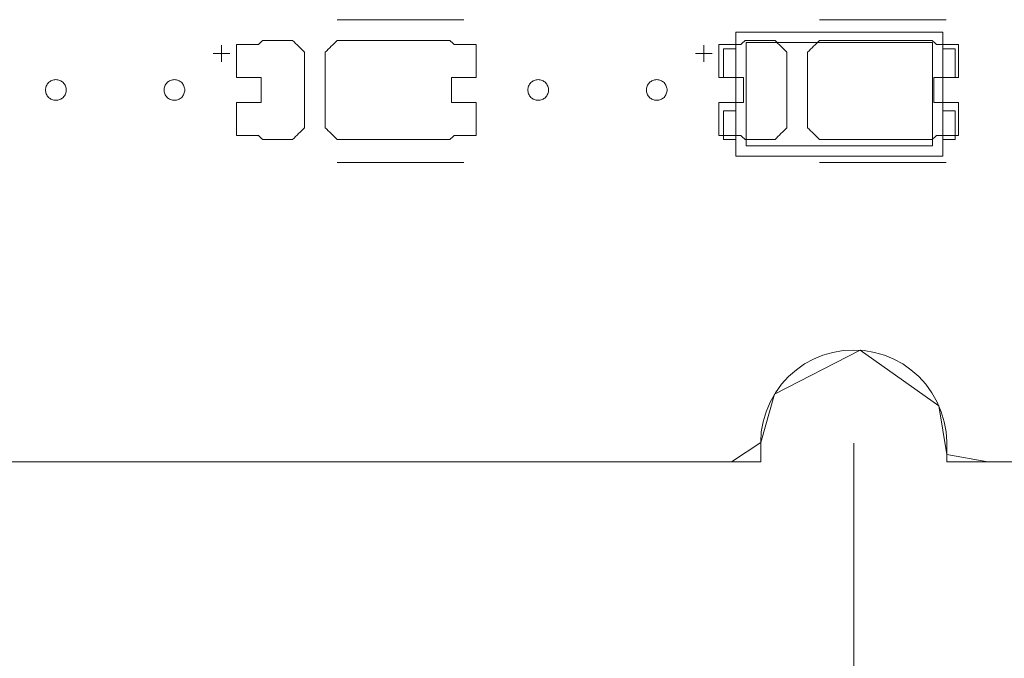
# Model space of a CAD drawing. Header units: inches. Extents: x -30 to 641, y 180 to 601.
# Tile 104 of 234: x 138 to 161, y 537 to 553. Entities that reach past the tile are written whole.
import ezdxf

# ---------------------------------------------------------------- set-up
doc = ezdxf.new("R2010")
doc.units = ezdxf.units.IN
doc.header["$MEASUREMENT"] = 0
doc.layers.add('1', color=7, linetype='Continuous')

# ---------------------------------------------------------------- blocks, each defined once
blk = doc.blocks.new('block 46')
at = {"layer": '1', "color": 155, "lineweight": 18, "true_color": 0x4c7299}
blk.add_lwpolyline([(155.502, 542.226), (23.937, 542.226)], dxfattribs=at)
blk = doc.blocks.new('block 65')
at = {"layer": '1', "color": 155, "lineweight": 18, "true_color": 0x4c7299}
blk.add_lwpolyline([(280.228, 542.226), (160.002, 542.226)], dxfattribs=at)
blk = doc.blocks.new('block 89')
at = {"layer": '1', "color": 155, "lineweight": 18, "true_color": 0x4c7299}
blk.add_lwpolyline([(154.905, 551.513), (154.605, 551.513)], dxfattribs=at)
blk = doc.blocks.new('block 278')
at = {"layer": '1', "color": 155, "lineweight": 18, "true_color": 0x4c7299}
blk.add_lwpolyline([(159.905, 552.613), (154.905, 552.613)], dxfattribs=at)
blk = doc.blocks.new('block 280')
at = {"layer": '1', "color": 155, "lineweight": 18, "true_color": 0x4c7299}
blk.add_lwpolyline([(154.905, 549.613), (159.905, 549.613)], dxfattribs=at)
blk = doc.blocks.new('block 281')
at = {"layer": '1', "color": 155, "lineweight": 18, "true_color": 0x4c7299}
blk.add_lwpolyline([(159.655, 552.363), (159.655, 549.863)], dxfattribs=at)
blk = doc.blocks.new('block 282')
at = {"layer": '1', "color": 155, "lineweight": 18, "true_color": 0x4c7299}
blk.add_lwpolyline([(155.155, 552.363), (159.655, 552.363)], dxfattribs=at)
blk = doc.blocks.new('block 283')
at = {"layer": '1', "color": 155, "lineweight": 18, "true_color": 0x4c7299}
blk.add_lwpolyline([(154.905, 552.613), (154.905, 549.613)], dxfattribs=at)
blk = doc.blocks.new('block 285')
at = {"layer": '1', "color": 155, "lineweight": 18, "true_color": 0x4c7299}
blk.add_lwpolyline([(155.155, 549.863), (155.155, 552.363)], dxfattribs=at)
blk = doc.blocks.new('block 286')
at = {"layer": '1', "color": 155, "lineweight": 18, "true_color": 0x4c7299}
blk.add_lwpolyline([(154.605, 551.513), (154.605, 552.213)], dxfattribs=at)
blk = doc.blocks.new('block 287')
at = {"layer": '1', "color": 155, "lineweight": 18, "true_color": 0x4c7299}
blk.add_lwpolyline([(159.905, 550.713), (160.205, 550.713)], dxfattribs=at)
blk = doc.blocks.new('block 288')
at = {"layer": '1', "color": 155, "lineweight": 18, "true_color": 0x4c7299}
blk.add_lwpolyline([(160.205, 551.513), (160.205, 552.213)], dxfattribs=at)
blk = doc.blocks.new('block 289')
at = {"layer": '1', "color": 155, "lineweight": 18, "true_color": 0x4c7299}
blk.add_lwpolyline([(159.655, 549.863), (155.155, 549.863)], dxfattribs=at)
blk = doc.blocks.new('block 290')
at = {"layer": '1', "color": 155, "lineweight": 18, "true_color": 0x4c7299}
blk.add_lwpolyline([(154.605, 552.213), (154.905, 552.213)], dxfattribs=at)
blk = doc.blocks.new('block 291')
at = {"layer": '1', "color": 155, "lineweight": 18, "true_color": 0x4c7299}
blk.add_lwpolyline([(160.205, 552.213), (159.905, 552.213)], dxfattribs=at)
blk = doc.blocks.new('block 292')
at = {"layer": '1', "color": 155, "lineweight": 18, "true_color": 0x4c7299}
blk.add_lwpolyline([(160.205, 550.713), (160.205, 550.013)], dxfattribs=at)
blk = doc.blocks.new('block 293')
at = {"layer": '1', "color": 155, "lineweight": 18, "true_color": 0x4c7299}
blk.add_lwpolyline([(154.605, 550.713), (154.605, 550.013)], dxfattribs=at)
blk = doc.blocks.new('block 294')
at = {"layer": '1', "color": 155, "lineweight": 18, "true_color": 0x4c7299}
blk.add_lwpolyline([(159.905, 549.613), (159.905, 552.613)], dxfattribs=at)
blk = doc.blocks.new('block 295')
at = {"layer": '1', "color": 155, "lineweight": 18, "true_color": 0x4c7299}
blk.add_lwpolyline([(159.905, 551.513), (160.205, 551.513)], dxfattribs=at)
blk = doc.blocks.new('block 296')
at = {"layer": '1', "color": 155, "lineweight": 18, "true_color": 0x4c7299}
blk.add_lwpolyline([(154.905, 550.713), (154.605, 550.713)], dxfattribs=at)
blk = doc.blocks.new('block 297')
at = {"layer": '1', "color": 155, "lineweight": 18, "true_color": 0x4c7299}
blk.add_lwpolyline([(160.205, 550.013), (159.905, 550.013)], dxfattribs=at)
blk = doc.blocks.new('block 299')
at = {"layer": '1', "color": 155, "lineweight": 18, "true_color": 0x4c7299}
blk.add_lwpolyline([(154.605, 550.013), (154.905, 550.013)], dxfattribs=at)
blk = doc.blocks.new('block 1380')
at = {"layer": '1', "color": 18, "lineweight": 13, "true_color": 0x4c0000}
blk.add_lwpolyline([(280.228, 542.226), (160.002, 542.226)], dxfattribs=at)
blk = doc.blocks.new('block 1382')
at = {"layer": '1', "color": 18, "lineweight": 13, "true_color": 0x4c0000}
blk.add_lwpolyline([(280.228, 542.226), (160.002, 542.226)], dxfattribs=at)
blk = doc.blocks.new('block 1428')
at = {"layer": '1', "color": 18, "lineweight": 13, "true_color": 0x4c0000}
blk.add_lwpolyline([(155.502, 542.226), (23.937, 542.226)], dxfattribs=at)
blk = doc.blocks.new('block 1438')
at = {"layer": '1', "color": 18, "lineweight": 13, "true_color": 0x4c0000}
blk.add_lwpolyline([(159.988, 549.461), (156.928, 549.461)], dxfattribs=at)
blk = doc.blocks.new('block 1449')
at = {"layer": '1', "color": 252, "lineweight": 13, "true_color": 0x848484}
blk.add_lwpolyline([(148.322, 549.461), (145.261, 549.461)], dxfattribs=at)
blk = doc.blocks.new('block 1456')
at = {"layer": '1', "color": 18, "lineweight": 13, "true_color": 0x4c0000}
blk.add_lwpolyline([(155.502, 542.226), (23.937, 542.226)], dxfattribs=at)
blk = doc.blocks.new('block 1561')
at = {"layer": '1', "color": 18, "lineweight": 13, "true_color": 0x4c0000}
blk.add_lwpolyline([(159.988, 552.914), (156.928, 552.914)], dxfattribs=at)
blk = doc.blocks.new('block 1562')
at = {"layer": '1', "color": 18, "lineweight": 13, "true_color": 0x4c0000}
blk.add_lwpolyline([(153.928, 552.095), (154.328, 552.095)], dxfattribs=at)
blk = doc.blocks.new('block 1563')
at = {"layer": '1', "color": 18, "lineweight": 13, "true_color": 0x4c0000}
blk.add_lwpolyline([(154.127, 551.896), (154.127, 552.296)], dxfattribs=at)
blk = doc.blocks.new('block 1594')
at = {"layer": '1', "color": 252, "lineweight": 13, "true_color": 0x848484}
blk.add_lwpolyline([(148.322, 552.914), (145.261, 552.914)], dxfattribs=at)
blk = doc.blocks.new('block 1595')
at = {"layer": '1', "color": 252, "lineweight": 13, "true_color": 0x848484}
blk.add_lwpolyline([(142.262, 552.095), (142.662, 552.095)], dxfattribs=at)
blk = doc.blocks.new('block 1596')
at = {"layer": '1', "color": 252, "lineweight": 13, "true_color": 0x848484}
blk.add_lwpolyline([(142.461, 551.896), (142.461, 552.296)], dxfattribs=at)
blk = doc.blocks.new('block 1649')
at = {"layer": '1', "color": 18, "lineweight": 13, "true_color": 0x4c0000}
blk.add_lwpolyline([(159.988, 549.461), (156.928, 549.461)], dxfattribs=at)
blk = doc.blocks.new('block 1655')
at = {"layer": '1', "color": 18, "lineweight": 13, "true_color": 0x4c0000}
blk.add_lwpolyline([(153.928, 552.095), (154.328, 552.095)], dxfattribs=at)
blk = doc.blocks.new('block 1659')
at = {"layer": '1', "color": 18, "lineweight": 13, "true_color": 0x4c0000}
blk.add_lwpolyline([(154.127, 551.896), (154.127, 552.296)], dxfattribs=at)
blk = doc.blocks.new('block 1667')
at = {"layer": '1', "color": 18, "lineweight": 13, "true_color": 0x4c0000}
blk.add_lwpolyline([(159.988, 552.914), (156.928, 552.914)], dxfattribs=at)
blk = doc.blocks.new('block 1777')
at = {"layer": '1', "color": 252, "lineweight": 13, "true_color": 0x848484}
blk.add_lwpolyline([(148.322, 549.461), (145.261, 549.461)], dxfattribs=at)
blk = doc.blocks.new('block 1778')
at = {"layer": '1', "color": 252, "lineweight": 13, "true_color": 0x848484}
blk.add_lwpolyline([(142.461, 551.896), (142.461, 552.296)], dxfattribs=at)
blk = doc.blocks.new('block 1779')
at = {"layer": '1', "color": 252, "lineweight": 13, "true_color": 0x848484}
blk.add_lwpolyline([(142.262, 552.095), (142.662, 552.095)], dxfattribs=at)
blk = doc.blocks.new('block 1780')
at = {"layer": '1', "color": 252, "lineweight": 13, "true_color": 0x848484}
blk.add_lwpolyline([(148.322, 552.914), (145.261, 552.914)], dxfattribs=at)
blk = doc.blocks.new('block 5119')
at = {"layer": '1', "color": 35, "lineweight": 13, "true_color": 0x99724c}
blk.add_lwpolyline([(157.752, 542.676), (157.752, 522.028)], dxfattribs=at)
blk = doc.blocks.new('block 5650')
at = {"layer": '1', "color": 18, "lineweight": 13, "true_color": 0x4c0000}
blk.add_lwpolyline([(155.502, 542.226), (155.502, 542.704), (155.518, 542.946), (155.562, 543.191), (155.633, 543.433), (155.732, 543.668), (155.858, 543.891), (156.008, 544.098), (156.179, 544.284), (156.366, 544.448), (156.566, 544.588), (156.777, 544.704), (157.005, 544.798), (157.246, 544.868), (157.496, 544.911), (157.752, 544.926), (158.007, 544.911), (158.258, 544.868), (158.499, 544.798), (158.726, 544.704), (158.937, 544.588), (159.138, 544.448), (159.325, 544.284), (159.496, 544.098), (159.646, 543.891), (159.771, 543.668), (159.871, 543.433), (159.942, 543.191), (159.986, 542.946), (160.002, 542.704), (160.002, 542.226)], dxfattribs=at)
blk = doc.blocks.new('block 5652')
at = {"layer": '1', "color": 155, "lineweight": 18, "true_color": 0x4c7299}
blk.add_lwpolyline([(160.002, 542.226), (160.002, 542.704), (159.986, 542.946), (159.942, 543.191), (159.871, 543.433), (159.771, 543.668), (159.646, 543.891), (159.496, 544.098), (159.325, 544.284), (159.138, 544.448), (158.937, 544.588), (158.726, 544.704), (158.499, 544.798), (158.258, 544.868), (158.007, 544.911), (157.752, 544.926), (157.496, 544.911), (157.246, 544.868), (157.005, 544.798), (156.777, 544.704), (156.566, 544.588), (156.366, 544.448), (156.179, 544.284), (156.008, 544.098), (155.858, 543.891), (155.732, 543.668), (155.633, 543.433), (155.562, 543.191), (155.518, 542.946), (155.502, 542.704), (155.502, 542.226)], dxfattribs=at)
blk = doc.blocks.new('block 5771')
at = {"layer": '1', "color": 18, "lineweight": 13, "true_color": 0x4c0000}
blk.add_lwpolyline([(280.228, 542.226), (205.418, 542.226), (168.014, 542.226), (163.338, 542.226), (161, 542.226), (160.002, 542.396), (159.814, 543.576), (157.91, 544.92), (155.836, 543.856), (155.502, 542.692), (154.799, 542.226), (152.462, 542.226), (133.759, 542.226)], dxfattribs=at)
blk = doc.blocks.new('block 5809')
at = {"layer": '1', "color": 18, "lineweight": 13, "true_color": 0x4c0000}
blk.add_lwpolyline([(138.205, 551.214), (138.206, 551.238), (138.209, 551.262), (138.215, 551.285), (138.224, 551.309), (138.234, 551.332), (138.247, 551.353), (138.262, 551.373), (138.279, 551.392), (138.297, 551.408), (138.316, 551.422), (138.337, 551.434), (138.358, 551.445), (138.381, 551.453), (138.405, 551.459), (138.43, 551.463), (138.455, 551.464), (138.48, 551.463), (138.505, 551.459), (138.529, 551.453), (138.551, 551.445), (138.573, 551.434), (138.593, 551.422), (138.613, 551.408), (138.631, 551.392), (138.648, 551.373), (138.663, 551.353), (138.676, 551.332), (138.686, 551.309), (138.694, 551.285), (138.7, 551.262), (138.704, 551.238), (138.705, 551.214), (138.704, 551.19), (138.7, 551.166), (138.694, 551.142), (138.686, 551.119), (138.676, 551.096), (138.663, 551.075), (138.648, 551.055), (138.631, 551.036), (138.613, 551.02), (138.593, 551.006), (138.573, 550.993), (138.551, 550.983), (138.529, 550.975), (138.505, 550.969), (138.48, 550.965), (138.455, 550.964), (138.43, 550.965), (138.405, 550.969), (138.381, 550.975), (138.358, 550.983), (138.337, 550.993), (138.316, 551.006), (138.297, 551.02), (138.279, 551.036), (138.262, 551.055), (138.247, 551.075), (138.234, 551.096), (138.224, 551.119), (138.215, 551.142), (138.209, 551.166), (138.206, 551.19), (138.205, 551.214)], dxfattribs=at)
blk = doc.blocks.new('block 5814')
at = {"layer": '1', "color": 18, "lineweight": 13, "true_color": 0x4c0000}
blk.add_lwpolyline([(152.738, 551.214), (152.739, 551.238), (152.743, 551.262), (152.749, 551.285), (152.757, 551.309), (152.768, 551.332), (152.781, 551.353), (152.795, 551.373), (152.812, 551.392), (152.83, 551.408), (152.85, 551.422), (152.87, 551.434), (152.892, 551.445), (152.915, 551.453), (152.938, 551.459), (152.963, 551.463), (152.988, 551.464), (153.013, 551.463), (153.038, 551.459), (153.062, 551.453), (153.085, 551.445), (153.106, 551.434), (153.127, 551.422), (153.146, 551.408), (153.164, 551.392), (153.181, 551.373), (153.196, 551.353), (153.209, 551.332), (153.22, 551.309), (153.228, 551.285), (153.234, 551.262), (153.237, 551.238), (153.238, 551.214), (153.237, 551.19), (153.234, 551.166), (153.228, 551.142), (153.22, 551.119), (153.209, 551.096), (153.196, 551.075), (153.181, 551.055), (153.164, 551.036), (153.146, 551.02), (153.127, 551.006), (153.106, 550.993), (153.085, 550.983), (153.062, 550.975), (153.038, 550.969), (153.013, 550.965), (152.988, 550.964), (152.963, 550.965), (152.938, 550.969), (152.915, 550.975), (152.892, 550.983), (152.87, 550.993), (152.85, 551.006), (152.83, 551.02), (152.812, 551.036), (152.795, 551.055), (152.781, 551.075), (152.768, 551.096), (152.757, 551.119), (152.749, 551.142), (152.743, 551.166), (152.739, 551.19), (152.738, 551.214)], dxfattribs=at)
blk = doc.blocks.new('block 5816')
at = {"layer": '1', "color": 18, "lineweight": 13, "true_color": 0x4c0000}
blk.add_open_spline([(160.288, 551.514), (160.288, 551.781), (160.288, 552.047), (160.288, 552.314), (160.112, 552.314), (159.935, 552.314), (159.758, 552.314), (159.722, 552.347), (159.687, 552.381), (159.651, 552.414), (158.743, 552.414), (157.836, 552.414), (156.928, 552.414), (156.831, 552.318), (156.735, 552.222), (156.638, 552.126), (156.638, 551.518), (156.638, 550.91), (156.638, 550.302), (156.735, 550.206), (156.831, 550.11), (156.928, 550.014), (157.836, 550.014), (158.743, 550.014), (159.651, 550.014), (159.687, 550.047), (159.722, 550.081), (159.758, 550.114), (159.935, 550.114), (160.112, 550.114), (160.288, 550.114), (160.288, 550.381), (160.288, 550.647), (160.288, 550.914), (160.088, 550.914), (159.888, 550.914), (159.688, 550.914), (159.688, 551.114), (159.688, 551.314), (159.688, 551.514), (159.888, 551.514), (160.088, 551.514), (160.288, 551.514)], degree=3, knots=[0, 0, 0, 0, 1, 1, 1, 2, 2, 2, 3, 3, 3, 4, 4, 4, 5, 5, 5, 6, 6, 6, 7, 7, 7, 8, 8, 8, 9, 9, 9, 10, 10, 10, 11, 11, 11, 12, 12, 12, 13, 13, 13, 14, 14, 14, 14], dxfattribs=at)
blk = doc.blocks.new('block 5817')
at = {"layer": '1', "color": 18, "lineweight": 13, "true_color": 0x4c0000}
blk.add_open_spline([(160.288, 551.514), (160.288, 551.781), (160.288, 552.047), (160.288, 552.314), (160.112, 552.314), (159.935, 552.314), (159.758, 552.314), (159.722, 552.347), (159.687, 552.381), (159.651, 552.414), (158.743, 552.414), (157.836, 552.414), (156.928, 552.414), (156.831, 552.318), (156.735, 552.222), (156.638, 552.126), (156.638, 551.518), (156.638, 550.91), (156.638, 550.302), (156.735, 550.206), (156.831, 550.11), (156.928, 550.014), (157.836, 550.014), (158.743, 550.014), (159.651, 550.014), (159.687, 550.047), (159.722, 550.081), (159.758, 550.114), (159.935, 550.114), (160.112, 550.114), (160.288, 550.114), (160.288, 550.381), (160.288, 550.647), (160.288, 550.914), (160.088, 550.914), (159.888, 550.914), (159.688, 550.914), (159.688, 551.114), (159.688, 551.314), (159.688, 551.514), (159.888, 551.514), (160.088, 551.514), (160.288, 551.514)], degree=3, knots=[0, 0, 0, 0, 1, 1, 1, 2, 2, 2, 3, 3, 3, 4, 4, 4, 5, 5, 5, 6, 6, 6, 7, 7, 7, 8, 8, 8, 9, 9, 9, 10, 10, 10, 11, 11, 11, 12, 12, 12, 13, 13, 13, 14, 14, 14, 14], dxfattribs=at)
blk = doc.blocks.new('block 5818')
at = {"layer": '1', "color": 18, "lineweight": 13, "true_color": 0x4c0000}
blk.add_open_spline([(155.849, 552.414), (155.945, 552.318), (156.042, 552.222), (156.138, 552.126), (156.138, 551.518), (156.138, 550.91), (156.138, 550.302), (156.042, 550.206), (155.945, 550.11), (155.849, 550.014), (155.608, 550.014), (155.367, 550.014), (155.126, 550.014), (155.09, 550.047), (155.054, 550.081), (155.019, 550.114), (154.842, 550.114), (154.665, 550.114), (154.488, 550.114), (154.488, 550.381), (154.488, 550.647), (154.488, 550.914), (154.688, 550.914), (154.888, 550.914), (155.088, 550.914), (155.088, 551.114), (155.088, 551.314), (155.088, 551.514), (154.888, 551.514), (154.688, 551.514), (154.488, 551.514), (154.488, 551.781), (154.488, 552.047), (154.488, 552.314), (154.665, 552.314), (154.842, 552.314), (155.019, 552.314), (155.054, 552.347), (155.09, 552.381), (155.126, 552.414), (155.367, 552.414), (155.608, 552.414), (155.849, 552.414)], degree=3, knots=[0, 0, 0, 0, 1, 1, 1, 2, 2, 2, 3, 3, 3, 4, 4, 4, 5, 5, 5, 6, 6, 6, 7, 7, 7, 8, 8, 8, 9, 9, 9, 10, 10, 10, 11, 11, 11, 12, 12, 12, 13, 13, 13, 14, 14, 14, 14], dxfattribs=at)
blk = doc.blocks.new('block 5819')
at = {"layer": '1', "color": 18, "lineweight": 13, "true_color": 0x4c0000}
blk.add_open_spline([(155.849, 552.414), (155.945, 552.318), (156.042, 552.222), (156.138, 552.126), (156.138, 551.518), (156.138, 550.91), (156.138, 550.302), (156.042, 550.206), (155.945, 550.11), (155.849, 550.014), (155.608, 550.014), (155.367, 550.014), (155.126, 550.014), (155.09, 550.047), (155.054, 550.081), (155.019, 550.114), (154.842, 550.114), (154.665, 550.114), (154.488, 550.114), (154.488, 550.381), (154.488, 550.647), (154.488, 550.914), (154.688, 550.914), (154.888, 550.914), (155.088, 550.914), (155.088, 551.114), (155.088, 551.314), (155.088, 551.514), (154.888, 551.514), (154.688, 551.514), (154.488, 551.514), (154.488, 551.781), (154.488, 552.047), (154.488, 552.314), (154.665, 552.314), (154.842, 552.314), (155.019, 552.314), (155.054, 552.347), (155.09, 552.381), (155.126, 552.414), (155.367, 552.414), (155.608, 552.414), (155.849, 552.414)], degree=3, knots=[0, 0, 0, 0, 1, 1, 1, 2, 2, 2, 3, 3, 3, 4, 4, 4, 5, 5, 5, 6, 6, 6, 7, 7, 7, 8, 8, 8, 9, 9, 9, 10, 10, 10, 11, 11, 11, 12, 12, 12, 13, 13, 13, 14, 14, 14, 14], dxfattribs=at)
blk = doc.blocks.new('block 5952')
at = {"layer": '1', "color": 252, "lineweight": 13, "true_color": 0x848484}
blk.add_lwpolyline([(141.071, 551.214), (141.073, 551.238), (141.076, 551.262), (141.082, 551.285), (141.09, 551.309), (141.101, 551.332), (141.114, 551.353), (141.129, 551.373), (141.146, 551.392), (141.164, 551.408), (141.183, 551.422), (141.203, 551.434), (141.225, 551.445), (141.248, 551.453), (141.272, 551.459), (141.296, 551.463), (141.322, 551.464), (141.347, 551.463), (141.371, 551.459), (141.395, 551.453), (141.418, 551.445), (141.44, 551.434), (141.46, 551.422), (141.479, 551.408), (141.498, 551.392), (141.514, 551.373), (141.529, 551.353), (141.542, 551.332), (141.553, 551.309), (141.561, 551.285), (141.567, 551.262), (141.571, 551.238), (141.572, 551.214), (141.571, 551.19), (141.567, 551.166), (141.561, 551.142), (141.553, 551.119), (141.542, 551.096), (141.529, 551.075), (141.514, 551.055), (141.498, 551.036), (141.479, 551.02), (141.46, 551.006), (141.44, 550.993), (141.418, 550.983), (141.395, 550.975), (141.371, 550.969), (141.347, 550.965), (141.322, 550.964), (141.296, 550.965), (141.272, 550.969), (141.248, 550.975), (141.225, 550.983), (141.203, 550.993), (141.183, 551.006), (141.164, 551.02), (141.146, 551.036), (141.129, 551.055), (141.114, 551.075), (141.101, 551.096), (141.09, 551.119), (141.082, 551.142), (141.076, 551.166), (141.073, 551.19), (141.071, 551.214)], dxfattribs=at)
blk = doc.blocks.new('block 5953')
at = {"layer": '1', "color": 252, "lineweight": 13, "true_color": 0x848484}
blk.add_lwpolyline([(149.871, 551.214), (149.873, 551.238), (149.876, 551.262), (149.882, 551.285), (149.89, 551.309), (149.901, 551.332), (149.914, 551.353), (149.929, 551.373), (149.946, 551.392), (149.964, 551.408), (149.983, 551.422), (150.003, 551.434), (150.025, 551.445), (150.048, 551.453), (150.072, 551.459), (150.096, 551.463), (150.122, 551.464), (150.147, 551.463), (150.171, 551.459), (150.195, 551.453), (150.218, 551.445), (150.24, 551.434), (150.26, 551.422), (150.279, 551.408), (150.298, 551.392), (150.314, 551.373), (150.329, 551.353), (150.342, 551.332), (150.353, 551.309), (150.361, 551.285), (150.367, 551.262), (150.371, 551.238), (150.372, 551.214), (150.371, 551.19), (150.367, 551.166), (150.361, 551.142), (150.353, 551.119), (150.342, 551.096), (150.329, 551.075), (150.314, 551.055), (150.298, 551.036), (150.279, 551.02), (150.26, 551.006), (150.24, 550.993), (150.218, 550.983), (150.195, 550.975), (150.171, 550.969), (150.147, 550.965), (150.122, 550.964), (150.096, 550.965), (150.072, 550.969), (150.048, 550.975), (150.025, 550.983), (150.003, 550.993), (149.983, 551.006), (149.964, 551.02), (149.946, 551.036), (149.929, 551.055), (149.914, 551.075), (149.901, 551.096), (149.89, 551.119), (149.882, 551.142), (149.876, 551.166), (149.873, 551.19), (149.871, 551.214)], dxfattribs=at)
blk = doc.blocks.new('block 5954')
at = {"layer": '1', "color": 252, "lineweight": 13, "true_color": 0x848484}
blk.add_open_spline([(148.622, 551.514), (148.622, 551.781), (148.622, 552.047), (148.622, 552.314), (148.445, 552.314), (148.268, 552.314), (148.091, 552.314), (148.056, 552.347), (148.02, 552.381), (147.984, 552.414), (147.077, 552.414), (146.169, 552.414), (145.261, 552.414), (145.165, 552.318), (145.068, 552.222), (144.972, 552.126), (144.972, 551.518), (144.972, 550.91), (144.972, 550.302), (145.068, 550.206), (145.165, 550.11), (145.261, 550.014), (146.169, 550.014), (147.077, 550.014), (147.984, 550.014), (148.02, 550.047), (148.056, 550.081), (148.091, 550.114), (148.268, 550.114), (148.445, 550.114), (148.622, 550.114), (148.622, 550.381), (148.622, 550.647), (148.622, 550.914), (148.422, 550.914), (148.222, 550.914), (148.022, 550.914), (148.022, 551.114), (148.022, 551.314), (148.022, 551.514), (148.222, 551.514), (148.422, 551.514), (148.622, 551.514)], degree=3, knots=[0, 0, 0, 0, 1, 1, 1, 2, 2, 2, 3, 3, 3, 4, 4, 4, 5, 5, 5, 6, 6, 6, 7, 7, 7, 8, 8, 8, 9, 9, 9, 10, 10, 10, 11, 11, 11, 12, 12, 12, 13, 13, 13, 14, 14, 14, 14], dxfattribs=at)
blk = doc.blocks.new('block 5955')
at = {"layer": '1', "color": 252, "lineweight": 13, "true_color": 0x848484}
blk.add_open_spline([(148.622, 551.514), (148.622, 551.781), (148.622, 552.047), (148.622, 552.314), (148.445, 552.314), (148.268, 552.314), (148.091, 552.314), (148.056, 552.347), (148.02, 552.381), (147.984, 552.414), (147.077, 552.414), (146.169, 552.414), (145.261, 552.414), (145.165, 552.318), (145.068, 552.222), (144.972, 552.126), (144.972, 551.518), (144.972, 550.91), (144.972, 550.302), (145.068, 550.206), (145.165, 550.11), (145.261, 550.014), (146.169, 550.014), (147.077, 550.014), (147.984, 550.014), (148.02, 550.047), (148.056, 550.081), (148.091, 550.114), (148.268, 550.114), (148.445, 550.114), (148.622, 550.114), (148.622, 550.381), (148.622, 550.647), (148.622, 550.914), (148.422, 550.914), (148.222, 550.914), (148.022, 550.914), (148.022, 551.114), (148.022, 551.314), (148.022, 551.514), (148.222, 551.514), (148.422, 551.514), (148.622, 551.514)], degree=3, knots=[0, 0, 0, 0, 1, 1, 1, 2, 2, 2, 3, 3, 3, 4, 4, 4, 5, 5, 5, 6, 6, 6, 7, 7, 7, 8, 8, 8, 9, 9, 9, 10, 10, 10, 11, 11, 11, 12, 12, 12, 13, 13, 13, 14, 14, 14, 14], dxfattribs=at)
blk = doc.blocks.new('block 5956')
at = {"layer": '1', "color": 252, "lineweight": 13, "true_color": 0x848484}
blk.add_open_spline([(144.182, 552.414), (144.278, 552.318), (144.375, 552.222), (144.472, 552.126), (144.472, 551.518), (144.472, 550.91), (144.472, 550.302), (144.375, 550.206), (144.278, 550.11), (144.182, 550.014), (143.941, 550.014), (143.7, 550.014), (143.459, 550.014), (143.423, 550.047), (143.388, 550.081), (143.352, 550.114), (143.175, 550.114), (142.998, 550.114), (142.822, 550.114), (142.822, 550.381), (142.822, 550.647), (142.822, 550.914), (143.022, 550.914), (143.222, 550.914), (143.422, 550.914), (143.422, 551.114), (143.422, 551.314), (143.422, 551.514), (143.222, 551.514), (143.022, 551.514), (142.822, 551.514), (142.822, 551.781), (142.822, 552.047), (142.822, 552.314), (142.998, 552.314), (143.175, 552.314), (143.352, 552.314), (143.388, 552.347), (143.423, 552.381), (143.459, 552.414), (143.7, 552.414), (143.941, 552.414), (144.182, 552.414)], degree=3, knots=[0, 0, 0, 0, 1, 1, 1, 2, 2, 2, 3, 3, 3, 4, 4, 4, 5, 5, 5, 6, 6, 6, 7, 7, 7, 8, 8, 8, 9, 9, 9, 10, 10, 10, 11, 11, 11, 12, 12, 12, 13, 13, 13, 14, 14, 14, 14], dxfattribs=at)
blk = doc.blocks.new('block 5957')
at = {"layer": '1', "color": 252, "lineweight": 13, "true_color": 0x848484}
blk.add_open_spline([(144.182, 552.414), (144.278, 552.318), (144.375, 552.222), (144.472, 552.126), (144.472, 551.518), (144.472, 550.91), (144.472, 550.302), (144.375, 550.206), (144.278, 550.11), (144.182, 550.014), (143.941, 550.014), (143.7, 550.014), (143.459, 550.014), (143.423, 550.047), (143.388, 550.081), (143.352, 550.114), (143.175, 550.114), (142.998, 550.114), (142.822, 550.114), (142.822, 550.381), (142.822, 550.647), (142.822, 550.914), (143.022, 550.914), (143.222, 550.914), (143.422, 550.914), (143.422, 551.114), (143.422, 551.314), (143.422, 551.514), (143.222, 551.514), (143.022, 551.514), (142.822, 551.514), (142.822, 551.781), (142.822, 552.047), (142.822, 552.314), (142.998, 552.314), (143.175, 552.314), (143.352, 552.314), (143.388, 552.347), (143.423, 552.381), (143.459, 552.414), (143.7, 552.414), (143.941, 552.414), (144.182, 552.414)], degree=3, knots=[0, 0, 0, 0, 1, 1, 1, 2, 2, 2, 3, 3, 3, 4, 4, 4, 5, 5, 5, 6, 6, 6, 7, 7, 7, 8, 8, 8, 9, 9, 9, 10, 10, 10, 11, 11, 11, 12, 12, 12, 13, 13, 13, 14, 14, 14, 14], dxfattribs=at)
blk = doc.blocks.new('block 6153')
at = {"layer": '1', "color": 18, "lineweight": 13, "true_color": 0x4c0000}
blk.add_lwpolyline([(155.502, 542.226), (155.502, 542.704), (155.518, 542.946), (155.562, 543.191), (155.633, 543.433), (155.732, 543.668), (155.858, 543.891), (156.008, 544.098), (156.179, 544.284), (156.366, 544.448), (156.566, 544.588), (156.777, 544.704), (157.005, 544.798), (157.246, 544.868), (157.496, 544.911), (157.752, 544.926), (158.007, 544.911), (158.258, 544.868), (158.499, 544.798), (158.726, 544.704), (158.937, 544.588), (159.138, 544.448), (159.325, 544.284), (159.496, 544.098), (159.646, 543.891), (159.771, 543.668), (159.871, 543.433), (159.942, 543.191), (159.986, 542.946), (160.002, 542.704), (160.002, 542.226)], dxfattribs=at)
blk = doc.blocks.new('block 6320')
at = {"layer": '1', "color": 18, "lineweight": 13, "true_color": 0x4c0000}
blk.add_open_spline([(155.849, 552.414), (155.945, 552.318), (156.042, 552.222), (156.138, 552.126), (156.138, 551.518), (156.138, 550.91), (156.138, 550.302), (156.042, 550.206), (155.945, 550.11), (155.849, 550.014), (155.608, 550.014), (155.367, 550.014), (155.126, 550.014), (155.09, 550.047), (155.054, 550.081), (155.019, 550.114), (154.842, 550.114), (154.665, 550.114), (154.488, 550.114), (154.488, 550.381), (154.488, 550.647), (154.488, 550.914), (154.688, 550.914), (154.888, 550.914), (155.088, 550.914), (155.088, 551.114), (155.088, 551.314), (155.088, 551.514), (154.888, 551.514), (154.688, 551.514), (154.488, 551.514), (154.488, 551.781), (154.488, 552.047), (154.488, 552.314), (154.665, 552.314), (154.842, 552.314), (155.019, 552.314), (155.054, 552.347), (155.09, 552.381), (155.126, 552.414), (155.367, 552.414), (155.608, 552.414), (155.849, 552.414)], degree=3, knots=[0, 0, 0, 0, 1, 1, 1, 2, 2, 2, 3, 3, 3, 4, 4, 4, 5, 5, 5, 6, 6, 6, 7, 7, 7, 8, 8, 8, 9, 9, 9, 10, 10, 10, 11, 11, 11, 12, 12, 12, 13, 13, 13, 14, 14, 14, 14], dxfattribs=at)
blk = doc.blocks.new('block 6322')
at = {"layer": '1', "color": 18, "lineweight": 13, "true_color": 0x4c0000}
blk.add_lwpolyline([(152.738, 551.214), (152.739, 551.238), (152.743, 551.262), (152.749, 551.285), (152.757, 551.309), (152.768, 551.332), (152.781, 551.353), (152.795, 551.373), (152.812, 551.392), (152.83, 551.408), (152.85, 551.422), (152.87, 551.434), (152.892, 551.445), (152.915, 551.453), (152.938, 551.459), (152.963, 551.463), (152.988, 551.464), (153.013, 551.463), (153.038, 551.459), (153.062, 551.453), (153.085, 551.445), (153.106, 551.434), (153.127, 551.422), (153.146, 551.408), (153.164, 551.392), (153.181, 551.373), (153.196, 551.353), (153.209, 551.332), (153.22, 551.309), (153.228, 551.285), (153.234, 551.262), (153.237, 551.238), (153.238, 551.214), (153.237, 551.19), (153.234, 551.166), (153.228, 551.142), (153.22, 551.119), (153.209, 551.096), (153.196, 551.075), (153.181, 551.055), (153.164, 551.036), (153.146, 551.02), (153.127, 551.006), (153.106, 550.993), (153.085, 550.983), (153.062, 550.975), (153.038, 550.969), (153.013, 550.965), (152.988, 550.964), (152.963, 550.965), (152.938, 550.969), (152.915, 550.975), (152.892, 550.983), (152.87, 550.993), (152.85, 551.006), (152.83, 551.02), (152.812, 551.036), (152.795, 551.055), (152.781, 551.075), (152.768, 551.096), (152.757, 551.119), (152.749, 551.142), (152.743, 551.166), (152.739, 551.19), (152.738, 551.214)], dxfattribs=at)
blk = doc.blocks.new('block 6328')
at = {"layer": '1', "color": 18, "lineweight": 13, "true_color": 0x4c0000}
blk.add_open_spline([(155.849, 552.414), (155.945, 552.318), (156.042, 552.222), (156.138, 552.126), (156.138, 551.518), (156.138, 550.91), (156.138, 550.302), (156.042, 550.206), (155.945, 550.11), (155.849, 550.014), (155.608, 550.014), (155.367, 550.014), (155.126, 550.014), (155.09, 550.047), (155.054, 550.081), (155.019, 550.114), (154.842, 550.114), (154.665, 550.114), (154.488, 550.114), (154.488, 550.381), (154.488, 550.647), (154.488, 550.914), (154.688, 550.914), (154.888, 550.914), (155.088, 550.914), (155.088, 551.114), (155.088, 551.314), (155.088, 551.514), (154.888, 551.514), (154.688, 551.514), (154.488, 551.514), (154.488, 551.781), (154.488, 552.047), (154.488, 552.314), (154.665, 552.314), (154.842, 552.314), (155.019, 552.314), (155.054, 552.347), (155.09, 552.381), (155.126, 552.414), (155.367, 552.414), (155.608, 552.414), (155.849, 552.414)], degree=3, knots=[0, 0, 0, 0, 1, 1, 1, 2, 2, 2, 3, 3, 3, 4, 4, 4, 5, 5, 5, 6, 6, 6, 7, 7, 7, 8, 8, 8, 9, 9, 9, 10, 10, 10, 11, 11, 11, 12, 12, 12, 13, 13, 13, 14, 14, 14, 14], dxfattribs=at)
blk = doc.blocks.new('block 6335')
at = {"layer": '1', "color": 18, "lineweight": 13, "true_color": 0x4c0000}
blk.add_open_spline([(160.288, 551.514), (160.288, 551.781), (160.288, 552.047), (160.288, 552.314), (160.112, 552.314), (159.935, 552.314), (159.758, 552.314), (159.722, 552.347), (159.687, 552.381), (159.651, 552.414), (158.743, 552.414), (157.836, 552.414), (156.928, 552.414), (156.831, 552.318), (156.735, 552.222), (156.638, 552.126), (156.638, 551.518), (156.638, 550.91), (156.638, 550.302), (156.735, 550.206), (156.831, 550.11), (156.928, 550.014), (157.836, 550.014), (158.743, 550.014), (159.651, 550.014), (159.687, 550.047), (159.722, 550.081), (159.758, 550.114), (159.935, 550.114), (160.112, 550.114), (160.288, 550.114), (160.288, 550.381), (160.288, 550.647), (160.288, 550.914), (160.088, 550.914), (159.888, 550.914), (159.688, 550.914), (159.688, 551.114), (159.688, 551.314), (159.688, 551.514), (159.888, 551.514), (160.088, 551.514), (160.288, 551.514)], degree=3, knots=[0, 0, 0, 0, 1, 1, 1, 2, 2, 2, 3, 3, 3, 4, 4, 4, 5, 5, 5, 6, 6, 6, 7, 7, 7, 8, 8, 8, 9, 9, 9, 10, 10, 10, 11, 11, 11, 12, 12, 12, 13, 13, 13, 14, 14, 14, 14], dxfattribs=at)
blk = doc.blocks.new('block 6341')
at = {"layer": '1', "color": 18, "lineweight": 13, "true_color": 0x4c0000}
blk.add_lwpolyline([(138.205, 551.214), (138.206, 551.238), (138.209, 551.262), (138.215, 551.285), (138.224, 551.309), (138.234, 551.332), (138.247, 551.353), (138.262, 551.373), (138.279, 551.392), (138.297, 551.408), (138.316, 551.422), (138.337, 551.434), (138.358, 551.445), (138.381, 551.453), (138.405, 551.459), (138.43, 551.463), (138.455, 551.464), (138.48, 551.463), (138.505, 551.459), (138.529, 551.453), (138.551, 551.445), (138.573, 551.434), (138.593, 551.422), (138.613, 551.408), (138.631, 551.392), (138.648, 551.373), (138.663, 551.353), (138.676, 551.332), (138.686, 551.309), (138.694, 551.285), (138.7, 551.262), (138.704, 551.238), (138.705, 551.214), (138.704, 551.19), (138.7, 551.166), (138.694, 551.142), (138.686, 551.119), (138.676, 551.096), (138.663, 551.075), (138.648, 551.055), (138.631, 551.036), (138.613, 551.02), (138.593, 551.006), (138.573, 550.993), (138.551, 550.983), (138.529, 550.975), (138.505, 550.969), (138.48, 550.965), (138.455, 550.964), (138.43, 550.965), (138.405, 550.969), (138.381, 550.975), (138.358, 550.983), (138.337, 550.993), (138.316, 551.006), (138.297, 551.02), (138.279, 551.036), (138.262, 551.055), (138.247, 551.075), (138.234, 551.096), (138.224, 551.119), (138.215, 551.142), (138.209, 551.166), (138.206, 551.19), (138.205, 551.214)], dxfattribs=at)
blk = doc.blocks.new('block 6343')
at = {"layer": '1', "color": 18, "lineweight": 13, "true_color": 0x4c0000}
blk.add_open_spline([(160.288, 551.514), (160.288, 551.781), (160.288, 552.047), (160.288, 552.314), (160.112, 552.314), (159.935, 552.314), (159.758, 552.314), (159.722, 552.347), (159.687, 552.381), (159.651, 552.414), (158.743, 552.414), (157.836, 552.414), (156.928, 552.414), (156.831, 552.318), (156.735, 552.222), (156.638, 552.126), (156.638, 551.518), (156.638, 550.91), (156.638, 550.302), (156.735, 550.206), (156.831, 550.11), (156.928, 550.014), (157.836, 550.014), (158.743, 550.014), (159.651, 550.014), (159.687, 550.047), (159.722, 550.081), (159.758, 550.114), (159.935, 550.114), (160.112, 550.114), (160.288, 550.114), (160.288, 550.381), (160.288, 550.647), (160.288, 550.914), (160.088, 550.914), (159.888, 550.914), (159.688, 550.914), (159.688, 551.114), (159.688, 551.314), (159.688, 551.514), (159.888, 551.514), (160.088, 551.514), (160.288, 551.514)], degree=3, knots=[0, 0, 0, 0, 1, 1, 1, 2, 2, 2, 3, 3, 3, 4, 4, 4, 5, 5, 5, 6, 6, 6, 7, 7, 7, 8, 8, 8, 9, 9, 9, 10, 10, 10, 11, 11, 11, 12, 12, 12, 13, 13, 13, 14, 14, 14, 14], dxfattribs=at)
blk = doc.blocks.new('block 6511')
at = {"layer": '1', "color": 252, "lineweight": 13, "true_color": 0x848484}
blk.add_open_spline([(148.622, 551.514), (148.622, 551.781), (148.622, 552.047), (148.622, 552.314), (148.445, 552.314), (148.268, 552.314), (148.091, 552.314), (148.056, 552.347), (148.02, 552.381), (147.984, 552.414), (147.077, 552.414), (146.169, 552.414), (145.261, 552.414), (145.165, 552.318), (145.068, 552.222), (144.972, 552.126), (144.972, 551.518), (144.972, 550.91), (144.972, 550.302), (145.068, 550.206), (145.165, 550.11), (145.261, 550.014), (146.169, 550.014), (147.077, 550.014), (147.984, 550.014), (148.02, 550.047), (148.056, 550.081), (148.091, 550.114), (148.268, 550.114), (148.445, 550.114), (148.622, 550.114), (148.622, 550.381), (148.622, 550.647), (148.622, 550.914), (148.422, 550.914), (148.222, 550.914), (148.022, 550.914), (148.022, 551.114), (148.022, 551.314), (148.022, 551.514), (148.222, 551.514), (148.422, 551.514), (148.622, 551.514)], degree=3, knots=[0, 0, 0, 0, 1, 1, 1, 2, 2, 2, 3, 3, 3, 4, 4, 4, 5, 5, 5, 6, 6, 6, 7, 7, 7, 8, 8, 8, 9, 9, 9, 10, 10, 10, 11, 11, 11, 12, 12, 12, 13, 13, 13, 14, 14, 14, 14], dxfattribs=at)
blk = doc.blocks.new('block 6512')
at = {"layer": '1', "color": 252, "lineweight": 13, "true_color": 0x848484}
blk.add_open_spline([(148.622, 551.514), (148.622, 551.781), (148.622, 552.047), (148.622, 552.314), (148.445, 552.314), (148.268, 552.314), (148.091, 552.314), (148.056, 552.347), (148.02, 552.381), (147.984, 552.414), (147.077, 552.414), (146.169, 552.414), (145.261, 552.414), (145.165, 552.318), (145.068, 552.222), (144.972, 552.126), (144.972, 551.518), (144.972, 550.91), (144.972, 550.302), (145.068, 550.206), (145.165, 550.11), (145.261, 550.014), (146.169, 550.014), (147.077, 550.014), (147.984, 550.014), (148.02, 550.047), (148.056, 550.081), (148.091, 550.114), (148.268, 550.114), (148.445, 550.114), (148.622, 550.114), (148.622, 550.381), (148.622, 550.647), (148.622, 550.914), (148.422, 550.914), (148.222, 550.914), (148.022, 550.914), (148.022, 551.114), (148.022, 551.314), (148.022, 551.514), (148.222, 551.514), (148.422, 551.514), (148.622, 551.514)], degree=3, knots=[0, 0, 0, 0, 1, 1, 1, 2, 2, 2, 3, 3, 3, 4, 4, 4, 5, 5, 5, 6, 6, 6, 7, 7, 7, 8, 8, 8, 9, 9, 9, 10, 10, 10, 11, 11, 11, 12, 12, 12, 13, 13, 13, 14, 14, 14, 14], dxfattribs=at)
blk = doc.blocks.new('block 6513')
at = {"layer": '1', "color": 252, "lineweight": 13, "true_color": 0x848484}
blk.add_lwpolyline([(149.871, 551.214), (149.873, 551.238), (149.876, 551.262), (149.882, 551.285), (149.89, 551.309), (149.901, 551.332), (149.914, 551.353), (149.929, 551.373), (149.946, 551.392), (149.964, 551.408), (149.983, 551.422), (150.003, 551.434), (150.025, 551.445), (150.048, 551.453), (150.072, 551.459), (150.096, 551.463), (150.122, 551.464), (150.147, 551.463), (150.171, 551.459), (150.195, 551.453), (150.218, 551.445), (150.24, 551.434), (150.26, 551.422), (150.279, 551.408), (150.298, 551.392), (150.314, 551.373), (150.329, 551.353), (150.342, 551.332), (150.353, 551.309), (150.361, 551.285), (150.367, 551.262), (150.371, 551.238), (150.372, 551.214), (150.371, 551.19), (150.367, 551.166), (150.361, 551.142), (150.353, 551.119), (150.342, 551.096), (150.329, 551.075), (150.314, 551.055), (150.298, 551.036), (150.279, 551.02), (150.26, 551.006), (150.24, 550.993), (150.218, 550.983), (150.195, 550.975), (150.171, 550.969), (150.147, 550.965), (150.122, 550.964), (150.096, 550.965), (150.072, 550.969), (150.048, 550.975), (150.025, 550.983), (150.003, 550.993), (149.983, 551.006), (149.964, 551.02), (149.946, 551.036), (149.929, 551.055), (149.914, 551.075), (149.901, 551.096), (149.89, 551.119), (149.882, 551.142), (149.876, 551.166), (149.873, 551.19), (149.871, 551.214)], dxfattribs=at)
blk = doc.blocks.new('block 6514')
at = {"layer": '1', "color": 252, "lineweight": 13, "true_color": 0x848484}
blk.add_open_spline([(144.182, 552.414), (144.278, 552.318), (144.375, 552.222), (144.472, 552.126), (144.472, 551.518), (144.472, 550.91), (144.472, 550.302), (144.375, 550.206), (144.278, 550.11), (144.182, 550.014), (143.941, 550.014), (143.7, 550.014), (143.459, 550.014), (143.423, 550.047), (143.388, 550.081), (143.352, 550.114), (143.175, 550.114), (142.998, 550.114), (142.822, 550.114), (142.822, 550.381), (142.822, 550.647), (142.822, 550.914), (143.022, 550.914), (143.222, 550.914), (143.422, 550.914), (143.422, 551.114), (143.422, 551.314), (143.422, 551.514), (143.222, 551.514), (143.022, 551.514), (142.822, 551.514), (142.822, 551.781), (142.822, 552.047), (142.822, 552.314), (142.998, 552.314), (143.175, 552.314), (143.352, 552.314), (143.388, 552.347), (143.423, 552.381), (143.459, 552.414), (143.7, 552.414), (143.941, 552.414), (144.182, 552.414)], degree=3, knots=[0, 0, 0, 0, 1, 1, 1, 2, 2, 2, 3, 3, 3, 4, 4, 4, 5, 5, 5, 6, 6, 6, 7, 7, 7, 8, 8, 8, 9, 9, 9, 10, 10, 10, 11, 11, 11, 12, 12, 12, 13, 13, 13, 14, 14, 14, 14], dxfattribs=at)
blk = doc.blocks.new('block 6515')
at = {"layer": '1', "color": 252, "lineweight": 13, "true_color": 0x848484}
blk.add_lwpolyline([(141.071, 551.214), (141.073, 551.238), (141.076, 551.262), (141.082, 551.285), (141.09, 551.309), (141.101, 551.332), (141.114, 551.353), (141.129, 551.373), (141.146, 551.392), (141.164, 551.408), (141.183, 551.422), (141.203, 551.434), (141.225, 551.445), (141.248, 551.453), (141.272, 551.459), (141.296, 551.463), (141.322, 551.464), (141.347, 551.463), (141.371, 551.459), (141.395, 551.453), (141.418, 551.445), (141.44, 551.434), (141.46, 551.422), (141.479, 551.408), (141.498, 551.392), (141.514, 551.373), (141.529, 551.353), (141.542, 551.332), (141.553, 551.309), (141.561, 551.285), (141.567, 551.262), (141.571, 551.238), (141.572, 551.214), (141.571, 551.19), (141.567, 551.166), (141.561, 551.142), (141.553, 551.119), (141.542, 551.096), (141.529, 551.075), (141.514, 551.055), (141.498, 551.036), (141.479, 551.02), (141.46, 551.006), (141.44, 550.993), (141.418, 550.983), (141.395, 550.975), (141.371, 550.969), (141.347, 550.965), (141.322, 550.964), (141.296, 550.965), (141.272, 550.969), (141.248, 550.975), (141.225, 550.983), (141.203, 550.993), (141.183, 551.006), (141.164, 551.02), (141.146, 551.036), (141.129, 551.055), (141.114, 551.075), (141.101, 551.096), (141.09, 551.119), (141.082, 551.142), (141.076, 551.166), (141.073, 551.19), (141.071, 551.214)], dxfattribs=at)
blk = doc.blocks.new('block 6516')
at = {"layer": '1', "color": 252, "lineweight": 13, "true_color": 0x848484}
blk.add_open_spline([(144.182, 552.414), (144.278, 552.318), (144.375, 552.222), (144.472, 552.126), (144.472, 551.518), (144.472, 550.91), (144.472, 550.302), (144.375, 550.206), (144.278, 550.11), (144.182, 550.014), (143.941, 550.014), (143.7, 550.014), (143.459, 550.014), (143.423, 550.047), (143.388, 550.081), (143.352, 550.114), (143.175, 550.114), (142.998, 550.114), (142.822, 550.114), (142.822, 550.381), (142.822, 550.647), (142.822, 550.914), (143.022, 550.914), (143.222, 550.914), (143.422, 550.914), (143.422, 551.114), (143.422, 551.314), (143.422, 551.514), (143.222, 551.514), (143.022, 551.514), (142.822, 551.514), (142.822, 551.781), (142.822, 552.047), (142.822, 552.314), (142.998, 552.314), (143.175, 552.314), (143.352, 552.314), (143.388, 552.347), (143.423, 552.381), (143.459, 552.414), (143.7, 552.414), (143.941, 552.414), (144.182, 552.414)], degree=3, knots=[0, 0, 0, 0, 1, 1, 1, 2, 2, 2, 3, 3, 3, 4, 4, 4, 5, 5, 5, 6, 6, 6, 7, 7, 7, 8, 8, 8, 9, 9, 9, 10, 10, 10, 11, 11, 11, 12, 12, 12, 13, 13, 13, 14, 14, 14, 14], dxfattribs=at)
blk = doc.blocks.new('block 9243')
at = {"layer": '1', "color": 35, "lineweight": 13, "true_color": 0x99724c}
blk.add_lwpolyline([(157.752, 542.676), (157.752, 522.028)], dxfattribs=at)

msp = doc.modelspace()

# ---------------------------------------------------------------- block references
at = {"layer": '1'}
for name in ['block 5771', 'block 1594', 'block 1780', 'block 1561', 'block 1667', 'block 278', 'block 283', 'block 294', 'block 1596', 'block 1778', 'block 5956', 'block 5957', 'block 6514', 'block 6516', 'block 5954', 'block 5955', 'block 6511', 'block 6512', 'block 1563', 'block 1659', 'block 5818', 'block 5819', 'block 6320', 'block 6328', 'block 282', 'block 285', 'block 5816', 'block 5817', 'block 6335', 'block 6343', 'block 281', 'block 1595', 'block 1779', 'block 1562', 'block 1655', 'block 286', 'block 290', 'block 291', 'block 288', 'block 5809', 'block 6341', 'block 5952', 'block 6515', 'block 5953', 'block 6513', 'block 5814', 'block 6322', 'block 89', 'block 295', 'block 293', 'block 296', 'block 287', 'block 292', 'block 299', 'block 297', 'block 289', 'block 1449', 'block 1777', 'block 280', 'block 1438', 'block 1649', 'block 5650', 'block 5652', 'block 6153', 'block 5119', 'block 9243', 'block 46', 'block 1428', 'block 1456', 'block 65', 'block 1380', 'block 1382']:
    msp.add_blockref(name, (0, 0), dxfattribs=at)

doc.saveas('drawing.dxf')
